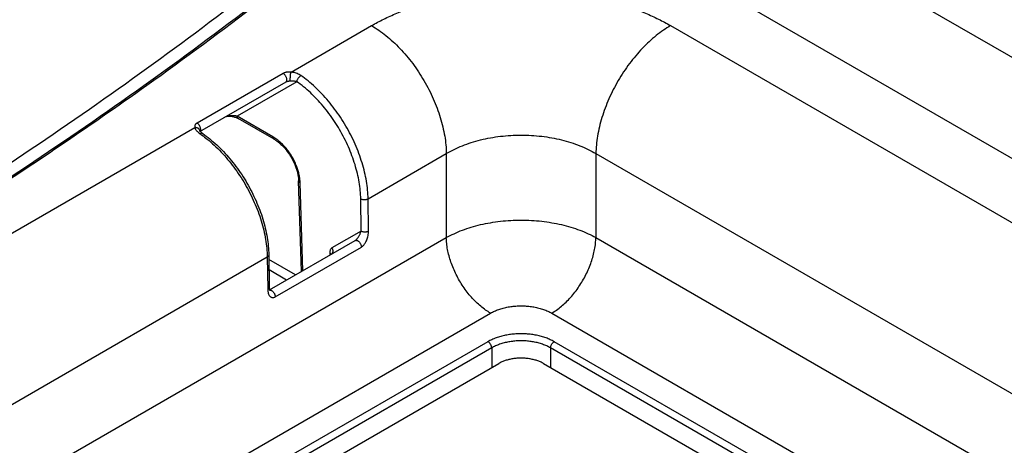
# Model space of a CAD drawing. Header units: inches. Extents: x 0 to 34, y 0 to 22.
# Tile 7 of 83: x 3.651 to 4.582, y 13.364 to 13.766. Entities that reach past the tile are written whole.
import ezdxf

# ---------------------------------------------------------------- set-up
doc = ezdxf.new("R2010")
doc.units = ezdxf.units.IN
doc.header["$LTSCALE"] = 1.87
doc.header["$MEASUREMENT"] = 0
doc.layers.get('0').update_dxf_attribs({"linetype": 'CONTINUOUS'})

msp = doc.modelspace()

# ---------------------------------------------------------------- linework, layer by layer
at = {"color": 7, "linetype": 'CONTINUOUS'}
for p, q in [((5.88232, 12.98424), (3.58365, 14.31146)), ((5.83961, 12.91331), (3.54286, 14.23942)), ((3.90776, 13.71679), (3.98393, 13.76077)), ((4.26673, 13.76077), (5.78705, 12.88297)), ((3.90033, 13.71558), (3.8189, 13.66856)), ((3.90279, 13.7073), (3.82125, 13.66022)), ((3.91331, 13.70769), (3.85686, 13.6751)), ((3.89071, 13.65556), (3.85686, 13.6751)), ((3.89172, 13.65331), (3.85788, 13.67285)), ((3.48349, 13.47183), (3.81681, 13.66428)), ((3.82125, 13.66021), (3.82136, 13.66028)), ((3.82159, 13.66141), (3.82159, 13.66142)), ((3.82314, 13.65954), (3.82247, 13.66018)), ((3.98066, 13.59702), (4.05463, 13.63973)), ((4.05463, 13.63973), (4.05463, 13.56024)), ((4.19603, 13.63973), (4.19603, 13.56024)), ((4.19603, 13.63973), (5.71635, 12.76192)), ((3.91755, 13.52809), (3.915, 13.61387)), ((3.91891, 13.52888), (3.91644, 13.61201)), ((3.97415, 13.56645), (3.9737, 13.59694)), ((3.98111, 13.56652), (3.98066, 13.59702)), ((3.97415, 13.56645), (3.94644, 13.55045)), ((2.86854, 12.87541), (4.05463, 13.56024)), ((3.88754, 13.51076), (3.96838, 13.55744)), ((4.19603, 13.56024), (5.71458, 12.68345)), ((3.89289, 13.50422), (3.97432, 13.55124)), ((3.55639, 13.35205), (3.88531, 13.54196)), ((3.88531, 13.54196), (3.88576, 13.51147)), ((3.88675, 13.54398), (3.88721, 13.51348)), ((3.91203, 13.52491), (3.88682, 13.53946)), ((3.9444, 13.54566), (3.94446, 13.54363)), ((3.90357, 13.52002), (3.88696, 13.52961)), ((2.90837, 12.80281), (4.09638, 13.48875)), ((4.15428, 13.48875), (5.67186, 12.61253)), ((4.09403, 13.46178), (2.9545, 12.80383)), ((4.09751, 13.4559), (2.95798, 12.79795)), ((4.09751, 13.4559), (4.09751, 13.43726)), ((4.15315, 13.45589), (4.15315, 13.4373)), ((5.62823, 12.60421), (4.15315, 13.45589)), ((5.6317, 12.6101), (4.15663, 13.46178)), ((2.97419, 12.78868), (4.10415, 13.4411)), ((4.14658, 13.4411), (5.61212, 12.59491))]:
    msp.add_line(p, q, dxfattribs=at)
for points in [[(3.8461, 13.67457), (3.84642, 13.67471), (3.84691, 13.67486), (3.84753, 13.67499), (3.84822, 13.67508), (3.84897, 13.67513), (3.84975, 13.67513), (3.85054, 13.67508), (3.85134, 13.675), (3.85214, 13.67488), (3.85293, 13.67472), (3.85371, 13.67454), (3.85447, 13.67432), (3.85521, 13.67407), (3.85593, 13.6738), (3.85663, 13.67349)], [(3.85663, 13.67349), (3.85732, 13.67316), (3.85788, 13.67285)], [(3.82247, 13.66018), (3.822, 13.66073), (3.82172, 13.66115), (3.8216, 13.66139), (3.82159, 13.66141)], [(3.82425, 13.65868), (3.82401, 13.65885), (3.82314, 13.65954)], [(3.88794, 13.51008), (3.88795, 13.51007), (3.88793, 13.51009), (3.88786, 13.51021), (3.88774, 13.51043), (3.88761, 13.51076), (3.88749, 13.51119), (3.88737, 13.51171), (3.88728, 13.51232), (3.88722, 13.51301), (3.88721, 13.51348)]]:
    msp.add_lwpolyline(points, dxfattribs=at)
for points, knots in [([(2.75301, 13.16839), (2.79941, 13.18716), (2.89106, 13.22559), (3.02593, 13.28641), (3.15705, 13.3499), (3.28425, 13.416), (3.40739, 13.48462), (3.52631, 13.55568), (3.64087, 13.62909), (3.75093, 13.70476), (3.85636, 13.78261), (3.92413, 13.83641), (3.95718, 13.86366)], [0, 0, 0, 0, 0.107576, 0.213578, 0.317954, 0.420659, 0.521651, 0.620898, 0.718372, 0.814053, 0.90793, 1, 1, 1, 1]), ([(3.97724, 13.86196), (3.94456, 13.83499), (3.87685, 13.78117), (3.7797, 13.70932), (3.71526, 13.66458), (3.68681, 13.64535)], [0, 0, 0, 0, 0.350712, 0.715811, 1, 1, 1, 1]), ([(2.76242, 13.1624), (2.80882, 13.18114), (2.90092, 13.2197), (3.03666, 13.28082), (3.16904, 13.34486), (3.29745, 13.41153), (3.42173, 13.48077), (3.54171, 13.55248), (3.65727, 13.62657), (3.76825, 13.70296), (3.86814, 13.77683), (3.93038, 13.82602), (3.95772, 13.8483)], [0, 0, 0, 0, 0.108531, 0.216523, 0.322846, 0.427451, 0.530298, 0.631351, 0.730583, 0.827974, 0.923511, 1, 1, 1, 1]), ([(3.98393, 13.76077), (3.98768, 13.76294), (3.99549, 13.76709), (4.00779, 13.77269), (4.02085, 13.77772), (4.03456, 13.78214), (4.04882, 13.78593), (4.06355, 13.78907), (4.07865, 13.79152), (4.09405, 13.79329), (4.10964, 13.79435), (4.12532, 13.79471), (4.14101, 13.79436), (4.1566, 13.79329), (4.17199, 13.79153), (4.1871, 13.78907), (4.20183, 13.78594), (4.21609, 13.78215), (4.2298, 13.77772), (4.24287, 13.77269), (4.25517, 13.7671), (4.26298, 13.76294), (4.26673, 13.76077)], [0, 0, 0, 0, 0.044192, 0.090209, 0.137861, 0.186921, 0.237157, 0.288415, 0.34054, 0.393323, 0.446536, 0.499965, 0.553396, 0.606614, 0.659401, 0.711528, 0.762786, 0.813026, 0.862101, 0.909771, 0.955802, 1, 1, 1, 1]), ([(3.98393, 13.76077), (3.98627, 13.75942), (3.99095, 13.75645), (3.99772, 13.75137), (4.00437, 13.74562), (4.01083, 13.73924), (4.01704, 13.7323), (4.02293, 13.72487), (4.02846, 13.717), (4.03357, 13.70879), (4.03822, 13.70029), (4.04236, 13.6916), (4.04596, 13.68279), (4.04897, 13.67394), (4.05137, 13.66515), (4.05315, 13.65648), (4.05427, 13.64802), (4.05459, 13.64245), (4.05463, 13.63973)], [0, 0, 0, 0, 0.055748, 0.113969, 0.174431, 0.236846, 0.300881, 0.36617, 0.432322, 0.498928, 0.565571, 0.631834, 0.697307, 0.761593, 0.824323, 0.885156, 0.943796, 1, 1, 1, 1]), ([(4.26673, 13.76077), (4.26439, 13.75942), (4.25972, 13.75645), (4.25294, 13.75137), (4.24629, 13.74562), (4.23983, 13.73924), (4.23363, 13.7323), (4.22773, 13.72487), (4.2222, 13.717), (4.21709, 13.70879), (4.21244, 13.70029), (4.2083, 13.6916), (4.20471, 13.68279), (4.2017, 13.67394), (4.19929, 13.66515), (4.19752, 13.65648), (4.19639, 13.64802), (4.19607, 13.64245), (4.19603, 13.63973)], [0, 0, 0, 0, 0.055748, 0.113969, 0.174431, 0.236846, 0.300881, 0.36617, 0.432322, 0.498928, 0.565572, 0.631835, 0.697307, 0.761594, 0.824323, 0.885156, 0.943796, 1, 1, 1, 1]), ([(3.90776, 13.71679), (3.90721, 13.71683), (3.90617, 13.71688), (3.90469, 13.71682), (3.90338, 13.71664), (3.90222, 13.71638), (3.90121, 13.71603), (3.90061, 13.71574), (3.90033, 13.71558)], [0, 0, 0, 0, 0.215674, 0.409089, 0.581789, 0.736047, 0.875097, 1, 1, 1, 1]), ([(3.90279, 13.7073), (3.90295, 13.70739), (3.90326, 13.70765), (3.90358, 13.70818), (3.90377, 13.70883), (3.90383, 13.70958), (3.90376, 13.7104), (3.90356, 13.71126), (3.90324, 13.71214), (3.90281, 13.71299), (3.90228, 13.71379), (3.90169, 13.71451), (3.90104, 13.71511), (3.90057, 13.71544), (3.90033, 13.71558)], [0, 0, 0, 0, 0.057299, 0.118666, 0.186893, 0.263162, 0.347273, 0.438029, 0.533559, 0.631577, 0.729595, 0.825127, 0.915885, 1, 1, 1, 1]), ([(3.90717, 13.70829), (3.90714, 13.70844), (3.90711, 13.7088), (3.90708, 13.7094), (3.90707, 13.71013), (3.90709, 13.71095), (3.90713, 13.71185), (3.90719, 13.71277), (3.90728, 13.7137), (3.90738, 13.71459), (3.90749, 13.71541), (3.90762, 13.71614), (3.90771, 13.71659), (3.90776, 13.71679)], [0, 0, 0, 0, 0.054501, 0.12599, 0.212043, 0.309611, 0.415182, 0.524935, 0.634889, 0.741053, 0.839585, 0.926934, 1, 1, 1, 1]), ([(3.91714, 13.71349), (3.9166, 13.71386), (3.91545, 13.71456), (3.91359, 13.71542), (3.91164, 13.71608), (3.90968, 13.71655), (3.90839, 13.71673), (3.90776, 13.71679)], [0, 0, 0, 0, 0.195741, 0.401405, 0.609709, 0.811618, 1, 1, 1, 1]), ([(3.90717, 13.70829), (3.90684, 13.70827), (3.90622, 13.70821), (3.90532, 13.70809), (3.90452, 13.70793), (3.90383, 13.70775), (3.90326, 13.70754), (3.90293, 13.70738), (3.90279, 13.7073)], [0, 0, 0, 0, 0.217131, 0.417146, 0.598364, 0.757888, 0.891997, 1, 1, 1, 1]), ([(3.91331, 13.70769), (3.91279, 13.70784), (3.91175, 13.70808), (3.91018, 13.70828), (3.90865, 13.70835), (3.90765, 13.70832), (3.90717, 13.70829)], [0, 0, 0, 0, 0.258531, 0.519373, 0.766313, 1, 1, 1, 1]), ([(3.91331, 13.70769), (3.91333, 13.70795), (3.91343, 13.70849), (3.9137, 13.70931), (3.91408, 13.71015), (3.91456, 13.71097), (3.91513, 13.71174), (3.91576, 13.71243), (3.91642, 13.71302), (3.9169, 13.71335), (3.91714, 13.71349)], [0, 0, 0, 0, 0.110213, 0.231136, 0.360038, 0.493541, 0.627933, 0.759437, 0.884485, 1, 1, 1, 1]), ([(3.9737, 13.59694), (3.97366, 13.59953), (3.97336, 13.60481), (3.97229, 13.61282), (3.97062, 13.62104), (3.96834, 13.62937), (3.96549, 13.63776), (3.9621, 13.64611), (3.95818, 13.65435), (3.95379, 13.6624), (3.94896, 13.6702), (3.94373, 13.67766), (3.93815, 13.68472), (3.93228, 13.69132), (3.92617, 13.69738), (3.91987, 13.70286), (3.91551, 13.70616), (3.91331, 13.70769)], [0, 0, 0, 0, 0.059491, 0.12159, 0.185997, 0.252403, 0.320449, 0.389744, 0.459874, 0.53041, 0.600918, 0.670965, 0.740121, 0.80798, 0.874143, 0.938277, 1, 1, 1, 1]), ([(3.98066, 13.59702), (3.98061, 13.59973), (3.9803, 13.60528), (3.97918, 13.61371), (3.97742, 13.62235), (3.97503, 13.63112), (3.97203, 13.63993), (3.96846, 13.64872), (3.96434, 13.65738), (3.95972, 13.66586), (3.95464, 13.67406), (3.94914, 13.68191), (3.94327, 13.68934), (3.9371, 13.69627), (3.93067, 13.70265), (3.92405, 13.70841), (3.91945, 13.71188), (3.91714, 13.71349)], [0, 0, 0, 0, 0.0595, 0.121573, 0.185961, 0.252353, 0.320394, 0.389692, 0.459834, 0.530387, 0.600911, 0.670969, 0.740129, 0.80798, 0.874135, 0.938244, 1, 1, 1, 1]), ([(3.8189, 13.66856), (3.81865, 13.66842), (3.81817, 13.6681), (3.81756, 13.66752), (3.81708, 13.66684), (3.81676, 13.66607), (3.81665, 13.66519), (3.81673, 13.66458), (3.81681, 13.66428)], [0, 0, 0, 0, 0.170239, 0.332939, 0.490115, 0.647918, 0.814864, 1, 1, 1, 1]), ([(3.82232, 13.66179), (3.82236, 13.66204), (3.8224, 13.66256), (3.82233, 13.66338), (3.82213, 13.66425), (3.82181, 13.66512), (3.82138, 13.66597), (3.82086, 13.66677), (3.82026, 13.66749), (3.81961, 13.6681), (3.81914, 13.66843), (3.8189, 13.66856)], [0, 0, 0, 0, 0.0938, 0.197245, 0.308861, 0.426349, 0.546895, 0.667443, 0.784932, 0.896552, 1, 1, 1, 1]), ([(3.85686, 13.6751), (3.85644, 13.67518), (3.8556, 13.67532), (3.85438, 13.67546), (3.85321, 13.67553), (3.8521, 13.67556), (3.85106, 13.67555), (3.85009, 13.67549), (3.84919, 13.6754), (3.84836, 13.67527), (3.84762, 13.67512), (3.84698, 13.67494), (3.84647, 13.67475), (3.84618, 13.67462), (3.84607, 13.67455)], [0, 0, 0, 0, 0.118324, 0.231096, 0.33802, 0.438996, 0.534008, 0.623024, 0.705919, 0.78238, 0.851773, 0.913033, 0.964919, 1, 1, 1, 1]), ([(3.85788, 13.67285), (3.85772, 13.67294), (3.85742, 13.6732), (3.85709, 13.67373), (3.8569, 13.67438), (3.85686, 13.67485), (3.85686, 13.6751)], [0, 0, 0, 0, 0.217735, 0.450924, 0.710185, 1, 1, 1, 1]), ([(3.82159, 13.66142), (3.82158, 13.66146), (3.8215, 13.66175), (3.82128, 13.66227), (3.82081, 13.66291), (3.8202, 13.66345), (3.81946, 13.66387), (3.81863, 13.66416), (3.81773, 13.6643), (3.81711, 13.6643), (3.81681, 13.66428)], [0, 0, 0, 0, 0.021188, 0.147924, 0.277383, 0.411361, 0.55086, 0.696013, 0.846157, 1, 1, 1, 1]), ([(3.81681, 13.66428), (3.81691, 13.6639), (3.81724, 13.6631), (3.818, 13.66193), (3.81903, 13.66072), (3.82031, 13.65953), (3.82128, 13.65879), (3.82179, 13.65844)], [0, 0, 0, 0, 0.151048, 0.328878, 0.534075, 0.760404, 1, 1, 1, 1]), ([(3.82425, 13.65868), (3.82421, 13.65871), (3.82404, 13.65882), (3.82365, 13.65895), (3.82306, 13.65894), (3.82243, 13.65877), (3.82201, 13.65856), (3.82179, 13.65844)], [0, 0, 0, 0, 0.044766, 0.241992, 0.461381, 0.71312, 1, 1, 1, 1]), ([(3.82425, 13.65868), (3.82655, 13.65708), (3.83111, 13.65364), (3.83767, 13.64793), (3.84401, 13.64163), (3.85008, 13.63481), (3.85583, 13.62753), (3.86122, 13.61984), (3.86619, 13.61181), (3.87071, 13.60353), (3.87474, 13.59504), (3.87824, 13.58643), (3.88118, 13.57777), (3.88354, 13.56914), (3.88528, 13.5606), (3.88639, 13.55222), (3.88671, 13.54669), (3.88675, 13.54398)], [0, 0, 0, 0, 0.062399, 0.126889, 0.193166, 0.260904, 0.329779, 0.399418, 0.469453, 0.539505, 0.609186, 0.678127, 0.745973, 0.812366, 0.877006, 0.939625, 1, 1, 1, 1]), ([(3.82327, 13.65739), (3.82507, 13.65609), (3.82916, 13.65296), (3.83532, 13.6476), (3.84175, 13.64122), (3.84792, 13.63428), (3.85379, 13.62686), (3.85929, 13.61901), (3.86437, 13.61081), (3.869, 13.60233), (3.87311, 13.59366), (3.87668, 13.58488), (3.87968, 13.57606), (3.88207, 13.5673), (3.88383, 13.55866), (3.88495, 13.55023), (3.88527, 13.54468), (3.88531, 13.54196)], [0, 0, 0, 0, 0.049173, 0.114141, 0.181184, 0.249944, 0.320032, 0.391029, 0.4625, 0.533999, 0.605081, 0.675309, 0.744262, 0.811545, 0.876797, 0.939702, 1, 1, 1, 1]), ([(3.89172, 13.65331), (3.89156, 13.6534), (3.89126, 13.65366), (3.89093, 13.65419), (3.89074, 13.65484), (3.89071, 13.65531), (3.89071, 13.65556)], [0, 0, 0, 0, 0.217736, 0.450925, 0.710186, 1, 1, 1, 1]), ([(3.89172, 13.65331), (3.89262, 13.65279), (3.89443, 13.65162), (3.89705, 13.64956), (3.89965, 13.64714), (3.90218, 13.6444), (3.90458, 13.64139), (3.90682, 13.63814), (3.90884, 13.63472), (3.91062, 13.63118), (3.91212, 13.62759), (3.91333, 13.62401), (3.91422, 13.6205), (3.91479, 13.61713), (3.91497, 13.61493), (3.915, 13.61387)], [0, 0, 0, 0, 0.06544, 0.135864, 0.210792, 0.289484, 0.370988, 0.454299, 0.538347, 0.622067, 0.704379, 0.78424, 0.860676, 0.932833, 1, 1, 1, 1]), ([(3.91616, 13.61563), (3.916, 13.6169), (3.91557, 13.61949), (3.91458, 13.62338), (3.91326, 13.62731), (3.91162, 13.63121), (3.9097, 13.63504), (3.90751, 13.63874), (3.90509, 13.64227), (3.90247, 13.64556), (3.89969, 13.64858), (3.89678, 13.65129), (3.89435, 13.6532), (3.89289, 13.6542), (3.89247, 13.65447)], [0, 0, 0, 0, 0.082257, 0.16833, 0.257176, 0.347838, 0.439678, 0.531898, 0.623486, 0.713651, 0.801764, 0.886896, 0.968047, 1, 1, 1, 1]), ([(4.05463, 13.63973), (4.057, 13.64114), (4.06196, 13.64382), (4.06985, 13.64731), (4.07827, 13.65031), (4.08714, 13.65281), (4.09636, 13.65477), (4.10586, 13.65619), (4.11554, 13.65705), (4.12531, 13.65733), (4.13509, 13.65705), (4.14478, 13.65619), (4.15429, 13.65478), (4.16352, 13.65281), (4.17239, 13.65031), (4.18081, 13.64731), (4.1887, 13.64382), (4.19366, 13.64114), (4.19603, 13.63973)], [0, 0, 0, 0, 0.056171, 0.114729, 0.175443, 0.238019, 0.302114, 0.367364, 0.433407, 0.499871, 0.566366, 0.632483, 0.697812, 0.761955, 0.82455, 0.885266, 0.943825, 1, 1, 1, 1]), ([(3.68681, 13.64535), (3.678, 13.6394), (3.63112, 13.60798), (3.54433, 13.55233), (3.4242, 13.48053), (3.29979, 13.41122), (3.17124, 13.34447), (3.03872, 13.28036), (2.9024, 13.21899), (2.80977, 13.18022), (2.76288, 13.1613)], [0, 0, 0, 0, 0.030521, 0.16203, 0.295951, 0.432242, 0.570853, 0.711747, 0.854839, 1, 1, 1, 1]), ([(3.915, 13.61387), (3.91501, 13.6137), (3.91508, 13.61335), (3.91537, 13.61284), (3.91584, 13.61237), (3.91623, 13.61212), (3.91644, 13.61201)], [0, 0, 0, 0, 0.201454, 0.437591, 0.702013, 1, 1, 1, 1]), ([(3.9737, 13.59694), (3.97393, 13.59681), (3.97446, 13.59658), (3.9753, 13.59633), (3.97622, 13.59619), (3.97718, 13.59614), (3.97813, 13.59621), (3.97905, 13.59637), (3.9799, 13.59663), (3.98042, 13.59688), (3.98066, 13.59702)], [0, 0, 0, 0, 0.113486, 0.236274, 0.365797, 0.498904, 0.632163, 0.76213, 0.88562, 1, 1, 1, 1]), ([(4.05463, 13.56024), (4.057, 13.56158), (4.06198, 13.56411), (4.06986, 13.5674), (4.07828, 13.57024), (4.08714, 13.5726), (4.09636, 13.57446), (4.10586, 13.5758), (4.11554, 13.57661), (4.12531, 13.57688), (4.13509, 13.57661), (4.14478, 13.57581), (4.15428, 13.57447), (4.16351, 13.57261), (4.17238, 13.57025), (4.1808, 13.56741), (4.18869, 13.56411), (4.19366, 13.56158), (4.19603, 13.56024)], [0, 0, 0, 0, 0.055696, 0.113968, 0.174549, 0.237129, 0.301344, 0.366795, 0.433088, 0.499831, 0.566605, 0.632979, 0.698513, 0.762785, 0.825401, 0.886004, 0.944288, 1, 1, 1, 1]), ([(3.96838, 13.55744), (3.96852, 13.55752), (3.9688, 13.55771), (3.96924, 13.55807), (3.96971, 13.55853), (3.97021, 13.5591), (3.97072, 13.55975), (3.97124, 13.56048), (3.97176, 13.56128), (3.97227, 13.56217), (3.97278, 13.56313), (3.97327, 13.56416), (3.97374, 13.56528), (3.97402, 13.56605), (3.97415, 13.56645)], [0, 0, 0, 0, 0.042594, 0.09464, 0.156016, 0.225472, 0.301775, 0.384257, 0.4726, 0.566699, 0.666544, 0.772131, 0.883376, 1, 1, 1, 1]), ([(3.97415, 13.56645), (3.97439, 13.56632), (3.97491, 13.56609), (3.97576, 13.56584), (3.97668, 13.5657), (3.97763, 13.56565), (3.97859, 13.56572), (3.97951, 13.56588), (3.98035, 13.56614), (3.98087, 13.56639), (3.98111, 13.56652)], [0, 0, 0, 0, 0.113486, 0.236275, 0.365798, 0.498906, 0.632165, 0.762132, 0.885621, 1, 1, 1, 1]), ([(3.97432, 13.55124), (3.97463, 13.55141), (3.97524, 13.55184), (3.97613, 13.55264), (3.97701, 13.55364), (3.97788, 13.55487), (3.97873, 13.55634), (3.97951, 13.55805), (3.98019, 13.55998), (3.98072, 13.56209), (3.98106, 13.56429), (3.98112, 13.56579), (3.98111, 13.56652)], [0, 0, 0, 0, 0.06071, 0.129021, 0.205432, 0.29159, 0.388689, 0.497075, 0.615902, 0.742501, 0.872398, 1, 1, 1, 1]), ([(3.96838, 13.55744), (3.96854, 13.55753), (3.96891, 13.55767), (3.96953, 13.55768), (3.97018, 13.55753), (3.97086, 13.55721), (3.97153, 13.55675), (3.97217, 13.55615), (3.97277, 13.55544), (3.97329, 13.55466), (3.97372, 13.55381), (3.97405, 13.55294), (3.97426, 13.55208), (3.97432, 13.55151), (3.97432, 13.55124)], [0, 0, 0, 0, 0.057291, 0.118582, 0.186654, 0.262696, 0.346542, 0.437039, 0.532366, 0.630285, 0.728351, 0.824109, 0.915287, 1, 1, 1, 1]), ([(4.09638, 13.48875), (4.0948, 13.48967), (4.09164, 13.49171), (4.08708, 13.49524), (4.08264, 13.49927), (4.07836, 13.50377), (4.07431, 13.50867), (4.07052, 13.51392), (4.06705, 13.51945), (4.06394, 13.52519), (4.06123, 13.53107), (4.05894, 13.53703), (4.05711, 13.54299), (4.05576, 13.54887), (4.0549, 13.55461), (4.05466, 13.55839), (4.05463, 13.56024)], [0, 0, 0, 0, 0.063916, 0.131023, 0.200955, 0.273256, 0.347406, 0.42283, 0.498925, 0.575068, 0.650638, 0.725026, 0.797653, 0.867988, 0.935564, 1, 1, 1, 1]), ([(4.15428, 13.48875), (4.15587, 13.48967), (4.15903, 13.49171), (4.16358, 13.49524), (4.16803, 13.49927), (4.1723, 13.50377), (4.17635, 13.50867), (4.18014, 13.51392), (4.18361, 13.51945), (4.18672, 13.52519), (4.18944, 13.53107), (4.19173, 13.53703), (4.19356, 13.54299), (4.19491, 13.54887), (4.19577, 13.55461), (4.196, 13.55839), (4.19603, 13.56024)], [0, 0, 0, 0, 0.063916, 0.131023, 0.200954, 0.273256, 0.347405, 0.42283, 0.498924, 0.575068, 0.650638, 0.725026, 0.797653, 0.867988, 0.935564, 1, 1, 1, 1]), ([(3.94644, 13.55045), (3.94617, 13.5503), (3.94566, 13.5499), (3.94506, 13.54908), (3.94465, 13.54807), (3.94442, 13.5469), (3.94439, 13.54609), (3.9444, 13.54566)], [0, 0, 0, 0, 0.169044, 0.351065, 0.550496, 0.767955, 1, 1, 1, 1]), ([(3.94644, 13.55045), (3.9466, 13.55017), (3.94687, 13.54959), (3.94714, 13.54868), (3.94724, 13.54776), (3.94719, 13.54686), (3.94697, 13.54602), (3.94659, 13.54526), (3.94622, 13.54482), (3.94601, 13.54462), (3.94599, 13.5446)], [0, 0, 0, 0, 0.152403, 0.302892, 0.449779, 0.591822, 0.728426, 0.859807, 0.987044, 1, 1, 1, 1]), ([(3.88675, 13.54398), (3.88675, 13.54397), (3.88675, 13.54377), (3.88668, 13.54338), (3.88638, 13.54284), (3.88591, 13.54236), (3.88552, 13.54209), (3.88531, 13.54196)], [0, 0, 0, 0, 0.009214, 0.22317, 0.453614, 0.711153, 1, 1, 1, 1]), ([(3.9444, 13.54566), (3.94462, 13.54555), (3.94501, 13.5453), (3.94545, 13.54486), (3.94564, 13.54454), (3.9457, 13.5444)], [0, 0, 0, 0, 0.396764, 0.748837, 1, 1, 1, 1]), ([(3.88721, 13.51348), (3.88721, 13.51348), (3.88721, 13.51328), (3.88714, 13.51289), (3.88684, 13.51235), (3.88637, 13.51186), (3.88598, 13.5116), (3.88576, 13.51147)], [0, 0, 0, 0, 0.009207, 0.223165, 0.45361, 0.711152, 1, 1, 1, 1]), ([(3.88576, 13.51147), (3.88577, 13.51078), (3.88587, 13.50947), (3.88625, 13.50766), (3.88683, 13.50617), (3.88756, 13.50501), (3.8884, 13.5042), (3.8893, 13.50371), (3.89022, 13.5035), (3.89114, 13.50354), (3.89204, 13.50378), (3.89261, 13.50406), (3.89289, 13.50422)], [0, 0, 0, 0, 0.16347, 0.309471, 0.435083, 0.54085, 0.630226, 0.708268, 0.7803, 0.850811, 0.923545, 1, 1, 1, 1]), ([(3.88767, 13.51064), (3.8878, 13.51066), (3.88816, 13.51065), (3.88851, 13.51057), (3.88872, 13.5105)], [0, 0, 0, 0, 0.37965, 1, 1, 1, 1]), ([(3.88872, 13.5105), (3.88895, 13.51042), (3.88943, 13.5102), (3.8901, 13.50973), (3.89074, 13.50914), (3.89134, 13.50843), (3.89186, 13.50764), (3.89229, 13.5068), (3.89262, 13.50593), (3.89283, 13.50507), (3.89289, 13.5045), (3.89289, 13.50422)], [0, 0, 0, 0, 0.09349, 0.196576, 0.307841, 0.425045, 0.545436, 0.666008, 0.783743, 0.895845, 1, 1, 1, 1]), ([(4.09638, 13.48875), (4.09758, 13.48944), (4.10011, 13.49073), (4.10417, 13.49234), (4.10855, 13.49366), (4.11316, 13.49467), (4.11796, 13.49535), (4.12286, 13.49569), (4.1278, 13.49569), (4.1327, 13.49535), (4.13749, 13.49467), (4.14211, 13.49366), (4.14649, 13.49234), (4.15055, 13.49073), (4.15309, 13.48944), (4.15428, 13.48875)], [0, 0, 0, 0, 0.068622, 0.141404, 0.217565, 0.296277, 0.37694, 0.458817, 0.541079, 0.622958, 0.703621, 0.782337, 0.858533, 0.931355, 1, 1, 1, 1]), ([(4.15663, 13.46178), (4.15544, 13.46247), (4.15292, 13.46376), (4.14889, 13.46541), (4.14454, 13.46679), (4.13995, 13.46789), (4.13518, 13.46868), (4.13029, 13.46916), (4.12533, 13.46932), (4.12038, 13.46916), (4.11548, 13.46868), (4.11071, 13.46789), (4.10612, 13.46679), (4.10177, 13.46541), (4.09774, 13.46376), (4.09522, 13.46247), (4.09403, 13.46178)], [0, 0, 0, 0, 0.063293, 0.130393, 0.200709, 0.273496, 0.347961, 0.423625, 0.500012, 0.576399, 0.652064, 0.726527, 0.799304, 0.869611, 0.936704, 1, 1, 1, 1]), ([(4.09751, 13.45589), (4.0975, 13.45617), (4.09744, 13.45673), (4.09722, 13.45758), (4.0969, 13.45843), (4.09647, 13.45926), (4.09595, 13.46004), (4.09536, 13.46074), (4.09473, 13.46132), (4.09427, 13.46165), (4.09403, 13.46178)], [0, 0, 0, 0, 0.115478, 0.239417, 0.369299, 0.502117, 0.634643, 0.763668, 0.886254, 1, 1, 1, 1]), ([(4.15315, 13.45589), (4.152, 13.45657), (4.14956, 13.45782), (4.14564, 13.45938), (4.14144, 13.46066), (4.13701, 13.46164), (4.1324, 13.46229), (4.1277, 13.46262), (4.12296, 13.46262), (4.11826, 13.46229), (4.11366, 13.46164), (4.10922, 13.46066), (4.10502, 13.45938), (4.10111, 13.45782), (4.09867, 13.45657), (4.09751, 13.4559)], [0, 0, 0, 0, 0.069224, 0.142099, 0.218141, 0.296764, 0.377282, 0.458962, 0.541035, 0.622716, 0.703234, 0.781856, 0.857899, 0.930777, 1, 1, 1, 1]), ([(4.15315, 13.45589), (4.15316, 13.45617), (4.15323, 13.45673), (4.15344, 13.45758), (4.15377, 13.45843), (4.1542, 13.45926), (4.15472, 13.46004), (4.1553, 13.46074), (4.15594, 13.46132), (4.1564, 13.46165), (4.15663, 13.46178)], [0, 0, 0, 0, 0.115477, 0.239415, 0.369295, 0.502113, 0.634639, 0.763665, 0.886252, 1, 1, 1, 1]), ([(4.14658, 13.4411), (4.14562, 13.44165), (4.14359, 13.44267), (4.14033, 13.44392), (4.13681, 13.44491), (4.13311, 13.44563), (4.12927, 13.44607), (4.12536, 13.44622), (4.12146, 13.44607), (4.11762, 13.44563), (4.11391, 13.44491), (4.1104, 13.44392), (4.10714, 13.44267), (4.1051, 13.44165), (4.10415, 13.4411)], [0, 0, 0, 0, 0.074982, 0.154416, 0.237268, 0.323303, 0.411059, 0.5, 0.588941, 0.676697, 0.762732, 0.845584, 0.925018, 1, 1, 1, 1])]:
    msp.add_open_spline(points, degree=3, knots=knots, dxfattribs=at)
for points in [[(3.82179, 13.65844), (3.82229, 13.65809), (3.82278, 13.65774), (3.82327, 13.65739)], [(3.82194, 13.66083), (3.82201, 13.66093), (3.82207, 13.66104), (3.82212, 13.66115)], [(3.82212, 13.66115), (3.82221, 13.66136), (3.82227, 13.66157), (3.82232, 13.66179)], [(3.89247, 13.65447), (3.89189, 13.65485), (3.8913, 13.65522), (3.89071, 13.65556)], [(3.91644, 13.61201), (3.9164, 13.61322), (3.91631, 13.61442), (3.91616, 13.61563)]]:
    msp.add_open_spline(points, degree=3, dxfattribs=at)

doc.saveas('drawing.dxf')
